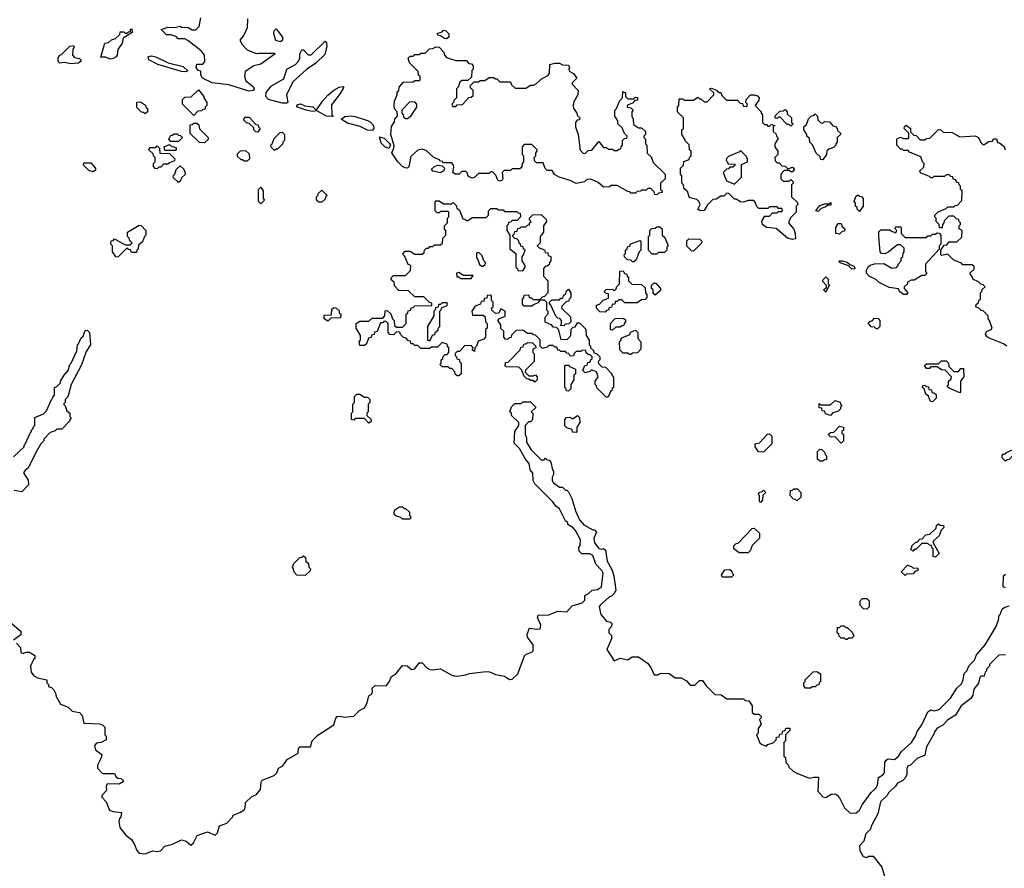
# Model space of a CAD drawing. Extents: x 2776963 to 2884430, y 684484 to 829250.
# Tile 50 of 256: x 2851441 to 2857907, y 719428 to 724999. Entities that reach past the tile are written whole.
import ezdxf

# ---------------------------------------------------------------- set-up
doc = ezdxf.new("R2010")
doc.units = 0

msp = doc.modelspace()

# ---------------------------------------------------------------- linework, layer by layer
at = {"layer": '0CON20XD'}
for points in [[(2852945, 724530.4), (2852815, 724570.6), (2852706.2, 724585), (2852641.1, 724615), (2852630, 724635), (2852630, 724660), (2852612.5, 724665), (2852600, 724685), (2852605, 724706), (2852645, 724706.7), (2852657.5, 724725), (2852654, 724765), (2852633.8, 724795), (2852545, 724862.5), (2852525, 724872.5), (2852483, 724873), (2852468.3, 724888.3), (2852435, 724900), (2852405, 724900), (2852370, 724935), (2852415, 724950), (2852455, 724947.5), (2852495, 724957.5), (2852505, 724950), (2852547, 724947), (2852575, 724932.5), (2852597, 724933), (2852620, 724955), (2852631.7, 725011.7)], [(2852937.5, 725005), (2852936.2, 724945), (2852913.6, 724896.4), (2852887.5, 724865), (2852903.3, 724835), (2852935, 724800), (2852995, 724777.5), (2853011.7, 724778.3), (2853115, 724780), (2853120, 724775), (2853025, 724706.7), (2852980, 724695), (2852921.7, 724658.3), (2852917.5, 724625), (2852926.7, 724596.7), (2852977.3, 724557.3), (2852981.4, 724545), (2852975, 724534.4), (2852945, 724530.4)], [(2853155, 724852.5), (2853123, 724863), (2853110, 724905), (2853112.5, 724925), (2853125, 724940), (2853167.5, 724885), (2853167.5, 724865), (2853155, 724852.5)], [(2852035, 724740), (2852005, 724752), (2851973.8, 724753.8), (2852000, 724845), (2852025, 724850), (2852045, 724867.5), (2852070, 724875), (2852098.3, 724901.7), (2852101.7, 724918.3), (2852125, 724920), (2852135, 724910), (2852145, 724910), (2852155, 724920), (2852168.3, 724921.7), (2852170, 724935), (2852178.3, 724938.3), (2852180, 724915), (2852121.7, 724878.3), (2852113.3, 724845), (2852086.1, 724803.9), (2852082, 724765), (2852075.8, 724755), (2852055, 724743.6), (2852035, 724740)], [(2854245, 724874), (2854230, 724875), (2854205, 724892.5), (2854190, 724895), (2854181.7, 724908.3), (2854215, 724920), (2854225, 724930), (2854238.3, 724928.3), (2854260, 724905), (2854260, 724885), (2854245, 724874)], [(2851775, 724708.1), (2851735, 724718.8), (2851704.2, 724714.2), (2851693.8, 724725), (2851693.6, 724746.4), (2851703.6, 724766.4), (2851715, 724770), (2851770, 724825), (2851795, 724830), (2851800, 724815), (2851790, 724805), (2851787.5, 724765), (2851801.7, 724751.7), (2851833.9, 724743.9), (2851843.3, 724735), (2851843.8, 724725), (2851825, 724714.5), (2851775, 724708.1)], [(2853195, 724450), (2853165, 724450.6), (2853075, 724475.3), (2853056.8, 724495), (2853060, 724520), (2853096, 724564), (2853175, 724610), (2853196.4, 724673.6), (2853252.5, 724705), (2853270, 724725), (2853280, 724745), (2853280, 724775), (2853295, 724800), (2853305, 724800), (2853335, 724767.5), (2853355, 724767.5), (2853447, 724857), (2853457, 724847), (2853457.5, 724825), (2853445, 724770), (2853385, 724713.8), (2853325, 724672.5), (2853235, 724590), (2853193.3, 724505), (2853202, 724455), (2853195, 724450)], [(2855625, 723850), (2855611.7, 723851.7), (2855608.3, 723868.3), (2855585, 723890), (2855565, 723890), (2855555, 723880), (2855525, 723880), (2855517, 723873), (2855495, 723870), (2855485, 723860), (2855455, 723860), (2855448.3, 723868.3), (2855435, 723870), (2855365, 723910), (2855325, 723910), (2855315, 723902.5), (2855275, 723900), (2855240, 723930), (2855191.7, 723951.7), (2855165, 723950), (2855150, 723935), (2855095, 723923.3), (2855055, 723943.3), (2854984.1, 723964.1), (2854953.6, 723983.6), (2854938.3, 724008.3), (2854905, 724010), (2854891.7, 724021.7), (2854878.3, 724058.3), (2854835, 724060), (2854821.7, 724071.7), (2854820, 724095), (2854830, 724105), (2854830, 724125), (2854840, 724135), (2854840, 724145), (2854805, 724180), (2854755, 724180), (2854740, 724165), (2854740, 724115), (2854750, 724105), (2854750, 724065), (2854740, 724055), (2854738.3, 724031.7), (2854725, 724020), (2854675, 724020), (2854665, 724010), (2854621.7, 724008.3), (2854610, 723995), (2854614, 723955), (2854610, 723945), (2854595, 723938.1), (2854580, 723945), (2854568.3, 723978.3), (2854545, 724000), (2854535, 724000), (2854525, 723990), (2854455, 723990), (2854430, 723965), (2854415, 723959.5), (2854395, 723964.5), (2854384, 723975), (2854381.7, 723991.7), (2854371.7, 724001.7), (2854345, 724002.5), (2854326.7, 723985), (2854300, 723985), (2854286.2, 723995), (2854291.7, 724031.7), (2854290, 724045), (2854278.3, 724058.3), (2854225, 724060), (2854218.3, 724068.3), (2854205, 724070), (2854198.3, 724078.3), (2854160, 724095), (2854110, 724140), (2854085, 724150), (2854055, 724142.5), (2854008.8, 724101.2), (2853996.9, 724033.1), (2853987.5, 724025), (2853973.4, 724026.6), (2853954.8, 724034.8), (2853924.8, 724064.8), (2853885.7, 724125), (2853899.2, 724155), (2853899.3, 724170.7), (2853877.5, 724245), (2853883, 724297), (2853901.7, 724328.3), (2853903.9, 724346.1), (2853921.7, 724368.3), (2853920, 724395), (2853903.3, 724413.3), (2853900, 724435), (2853902.5, 724465), (2853920, 724505), (2853920, 724525), (2853930, 724535), (2853933, 724557), (2853961.7, 724588.3), (2854025, 724590), (2854035, 724600), (2854065, 724600), (2854070, 724605), (2854070, 724625), (2854060, 724635), (2854058.3, 724658.3), (2854000, 724715), (2853993, 724747), (2854005, 724760), (2854025, 724760), (2854035, 724770), (2854065, 724770), (2854075, 724780), (2854105, 724780), (2854131.7, 724808.3), (2854155, 724810), (2854175, 724820), (2854195, 724817.5), (2854227.5, 724785), (2854230, 724765), (2854245, 724750), (2854305, 724730), (2854375, 724730), (2854391.7, 724711.7), (2854408.3, 724708.3), (2854420, 724695), (2854420, 724675), (2854410, 724665), (2854408.3, 724621.7), (2854385, 724600), (2854345, 724600), (2854331.7, 724588.3), (2854320, 724555), (2854310, 724545), (2854310, 724485), (2854291.7, 724468.3), (2854290, 724455), (2854280, 724445), (2854285, 724430), (2854305, 724430), (2854315, 724440), (2854348.3, 724441.7), (2854391.7, 724488.3), (2854405, 724490), (2854418.3, 724501.7), (2854420, 724535), (2854401.7, 724551.7), (2854400, 724565), (2854425, 724590), (2854455, 724590), (2854465, 724600), (2854495, 724600), (2854525, 724620), (2854555, 724620), (2854565, 724610), (2854575, 724610), (2854595, 724590), (2854665, 724590), (2854671.7, 724571.7), (2854695, 724550), (2854765, 724550), (2854795, 724570), (2854815, 724570), (2854835, 724580), (2854865, 724607.5), (2854908.3, 724631.7), (2854920, 724645), (2854922.5, 724705), (2854956.1, 724713.9), (2854985, 724713.8), (2855005, 724702.5), (2855045, 724700), (2855051.2, 724685), (2855046.7, 724675), (2855050, 724660), (2855077.5, 724645), (2855100, 724615), (2855070, 724585), (2855070, 724575), (2855107.5, 724535), (2855106.7, 724505), (2855077.5, 724455), (2855077, 724443), (2855072.5, 724435), (2855078.3, 724418.3), (2855100, 724385), (2855101.7, 724371.7), (2855120, 724355), (2855118.3, 724341.7), (2855101.7, 724338.3), (2855090, 724325), (2855090, 724295), (2855107.5, 724245), (2855121.7, 724141.7), (2855141.7, 724121.7), (2855155, 724120), (2855175, 724140), (2855198.3, 724141.7), (2855245, 724200), (2855275, 724160), (2855295, 724160), (2855305, 724150), (2855335, 724150), (2855345, 724140), (2855365, 724140), (2855375, 724150), (2855388.3, 724151.7), (2855390, 724165), (2855400, 724175), (2855400, 724205), (2855411.7, 724218.3), (2855428.3, 724221.7), (2855430, 724235), (2855411.7, 724251.7), (2855398.3, 724288.3), (2855370, 724315), (2855370, 724335), (2855350, 724365), (2855350, 724405), (2855360, 724415), (2855381.7, 724468.3), (2855400, 724485), (2855401.7, 724528.3), (2855418.3, 724518.3), (2855420, 724495), (2855435, 724480), (2855475, 724480), (2855485, 724490), (2855498.3, 724488.3), (2855498.3, 724471.7), (2855481.7, 724468.3), (2855465, 724450), (2855431.7, 724438.3), (2855430, 724425), (2855455, 724420), (2855470, 724405), (2855460, 724395), (2855460, 724365), (2855470, 724345), (2855471.7, 724311.7), (2855505, 724290), (2855525, 724290), (2855550, 724265), (2855550, 724245), (2855540, 724235), (2855540, 724225), (2855550, 724215), (2855550, 724185), (2855560, 724175), (2855561.7, 724121.7), (2855588.3, 724098.3), (2855601.7, 724061.7), (2855680, 723985), (2855680, 723955), (2855650, 723925), (2855650, 723885), (2855660, 723875), (2855660, 723865), (2855635, 723860), (2855625, 723850)], [(2852532.5, 724657.5), (2852505, 724658.5), (2852349.2, 724705), (2852290, 724735), (2852285.8, 724754.2), (2852305, 724760.8), (2852335.8, 724755.8), (2852415.6, 724715.6), (2852515, 724690.6), (2852545, 724663.3), (2852532.5, 724657.5)], [(2853495, 724363.8), (2853455, 724366), (2853391.7, 724401.7), (2853363.8, 724396.2), (2853323.3, 724405), (2853265, 724424.7), (2853258, 724435), (2853267, 724443), (2853285, 724445.6), (2853313.2, 724433.2), (2853365.8, 724425.8), (2853385, 724407.5), (2853391.7, 724408.3), (2853430, 724465), (2853465, 724503.3), (2853505, 724536.2), (2853540, 724555), (2853565, 724560), (2853570, 724555), (2853546.2, 724515), (2853489.5, 724440.5), (2853490, 724375), (2853500, 724365), (2853495, 724363.8)], [(2852585, 724370), (2852510, 724445), (2852510, 724475), (2852525, 724490), (2852568.3, 724491.7), (2852615, 724537.5), (2852650, 724495), (2852650, 724485), (2852670, 724455), (2852670, 724435), (2852660, 724425), (2852658.3, 724411.7), (2852645, 724410), (2852635, 724400), (2852611.7, 724398.3), (2852585, 724370)], [(2856515, 723556.2), (2856484, 723565), (2856408.3, 723628.3), (2856345, 723635.6), (2856320, 723655), (2856313.9, 723676.1), (2856335, 723710), (2856365, 723710), (2856385, 723730), (2856415, 723730), (2856425, 723740), (2856445, 723740), (2856450, 723745), (2856445, 723760), (2856425, 723760), (2856415, 723770), (2856365, 723770), (2856355, 723760), (2856295, 723760), (2856281.7, 723771.7), (2856271.7, 723801.7), (2856261.7, 723811.7), (2856225, 723812.5), (2856195, 723800), (2856175, 723802.5), (2856145, 723820), (2856135, 723820), (2856098.3, 723858.3), (2856085, 723860), (2856065, 723840), (2856045, 723840), (2856015, 723820), (2855991.7, 723818.3), (2855956.7, 723783.3), (2855935, 723746.7), (2855910, 723745), (2855893.8, 723755), (2855908.8, 723785), (2855904.1, 723804.1), (2855888.3, 723818.3), (2855845, 723830), (2855835, 723840), (2855828.3, 723868.3), (2855801.7, 723891.7), (2855800, 723915), (2855790, 723925), (2855790, 723975), (2855780, 723985), (2855780, 724025), (2855800, 724045), (2855801.7, 724068.3), (2855838.3, 724081.7), (2855840, 724095), (2855850, 724105), (2855850, 724135), (2855840, 724145), (2855838.3, 724178.3), (2855810, 724205), (2855810, 724215), (2855790, 724245), (2855790, 724275), (2855800, 724285), (2855800, 724355), (2855760, 724395), (2855760, 724425), (2855770, 724435), (2855771.7, 724478.3), (2855795, 724480), (2855805, 724470), (2855865, 724470), (2855895, 724490), (2855905, 724480), (2855915, 724480), (2855935, 724460), (2855955, 724460), (2856000, 724505), (2855998.3, 724518.3), (2855970, 724545), (2855985, 724550), (2856017, 724537), (2856035, 724520), (2856045, 724520), (2856051.7, 724501.7), (2856081.7, 724471.7), (2856155, 724470), (2856171.7, 724451.7), (2856188.3, 724448.3), (2856191.7, 724431.7), (2856215, 724430), (2856220, 724445), (2856210, 724455), (2856212.5, 724475), (2856240, 724505), (2856263.3, 724506.7), (2856285, 724500), (2856296.4, 724486.4), (2856295, 724470), (2856270, 724435), (2856310, 724395), (2856310, 724385), (2856320, 724375), (2856320, 724325), (2856331.7, 724311.7), (2856345, 724310), (2856355, 724300), (2856365, 724300), (2856375, 724310), (2856400, 724305), (2856390, 724295), (2856390, 724265), (2856408.3, 724248.3), (2856410, 724235), (2856420, 724225), (2856420, 724215), (2856400, 724185), (2856400, 724165), (2856420, 724135), (2856420, 724115), (2856400, 724095), (2856401.7, 724071.7), (2856415, 724060), (2856428.3, 724058.3), (2856445, 724040), (2856468.3, 724038.3), (2856485, 724020), (2856515, 724030), (2856530, 724015), (2856515, 724000), (2856505, 724000), (2856495, 724010), (2856461.7, 724008.3), (2856440, 723985), (2856440, 723955), (2856455, 723940), (2856495, 723940), (2856505, 723950), (2856520, 723935), (2856520, 723925), (2856510, 723915), (2856510, 723835), (2856548.3, 723798.3), (2856550, 723785), (2856540, 723775), (2856540, 723735), (2856501.7, 723698.3), (2856490, 723665), (2856523.6, 723623.6), (2856533.3, 723595), (2856535, 723560), (2856515, 723556.2)], [(2852265, 724380), (2852255, 724390), (2852241.7, 724391.7), (2852211.7, 724421.7), (2852211.7, 724458.3), (2852235, 724460), (2852268.3, 724438.3), (2852270, 724425), (2852280, 724415), (2852280, 724395), (2852265, 724380)], [(2853985, 724350), (2854010, 724365), (2854050, 724425), (2854050, 724445), (2854035, 724460), (2854001.7, 724458.3), (2853950, 724405), (2853950, 724385), (2853960, 724375), (2853961.7, 724361.7), (2853975, 724350), (2853985, 724350)], [(2853005, 724260), (2852991.7, 724261.7), (2852980, 724275), (2852978.3, 724288.3), (2852948.3, 724318.3), (2852931.7, 724321.7), (2852911.7, 724341.7), (2852921.7, 724358.3), (2852948.3, 724358.3), (2852991.7, 724311.7), (2853008.3, 724308.3), (2853010, 724295), (2853020, 724285), (2853005, 724260)], [(2853755, 724272.5), (2853725.4, 724274.6), (2853678.2, 724298.2), (2853595, 724319.3), (2853553, 724347), (2853576.1, 724363.9), (2853615, 724368), (2853644.1, 724364.1), (2853725, 724336.2), (2853745.8, 724325.8), (2853764, 724304), (2853767.5, 724285), (2853755, 724272.5)], [(2856505, 724300), (2856495, 724310), (2856481.7, 724311.7), (2856435, 724360), (2856425, 724360), (2856415, 724350), (2856401.7, 724351.7), (2856401.7, 724368.3), (2856431.7, 724398.3), (2856455, 724400), (2856468.3, 724408.3), (2856480, 724395), (2856481.7, 724381.7), (2856510, 724355), (2856510, 724325), (2856520, 724315), (2856505, 724300)], [(2856715, 724080), (2856701.7, 724081.7), (2856698.3, 724098.3), (2856671.7, 724121.7), (2856648.3, 724178.3), (2856630, 724195), (2856628.3, 724218.3), (2856610, 724235), (2856610, 724245), (2856590, 724275), (2856590, 724295), (2856608.3, 724311.7), (2856621.7, 724348.3), (2856641.7, 724368.3), (2856655, 724370), (2856665, 724380), (2856680, 724365), (2856681.7, 724341.7), (2856701.7, 724321.7), (2856715, 724320), (2856725, 724330), (2856758.3, 724328.3), (2856781.7, 724301.7), (2856798.3, 724298.3), (2856810, 724285), (2856811.7, 724271.7), (2856830, 724255), (2856830, 724245), (2856810, 724225), (2856810, 724195), (2856800, 724185), (2856800, 724175), (2856785, 724160), (2856755, 724150), (2856741.7, 724138.3), (2856740, 724115), (2856715, 724080)], [(2852655, 724190), (2852621.7, 724191.7), (2852561.7, 724251.7), (2852561.7, 724308.3), (2852575, 724310), (2852585, 724320), (2852605, 724320), (2852618.3, 724308.3), (2852621.7, 724281.7), (2852680, 724225), (2852678.3, 724211.7), (2852655, 724190)], [(2857924, 722855), (2857901.7, 722871.7), (2857814.2, 722905), (2857795, 722917.1), (2857782.5, 722935), (2857788.8, 722951.2), (2857820, 722965), (2857827.5, 722975), (2857810, 723025), (2857800, 723035), (2857800, 723055), (2857768.3, 723088.3), (2857755, 723090), (2857738.3, 723108.3), (2857720, 723115), (2857721.7, 723128.3), (2857738.3, 723141.7), (2857740, 723155), (2857750, 723165), (2857750, 723205), (2857760, 723215), (2857761.7, 723228.3), (2857780, 723245), (2857768.3, 723258.3), (2857751.7, 723261.7), (2857738.3, 723278.3), (2857700, 723295), (2857700, 723305), (2857680, 723335), (2857708.3, 723361.7), (2857708.3, 723378.3), (2857695, 723390), (2857635, 723390), (2857625, 723400), (2857575, 723420), (2857535, 723460), (2857495, 723450), (2857490, 723455), (2857490, 723485), (2857511.7, 723518.3), (2857528.3, 723521.7), (2857545, 723540), (2857595, 723540), (2857628.3, 723571.7), (2857630, 723615), (2857610, 723625), (2857610, 723645), (2857620, 723655), (2857620, 723665), (2857610, 723675), (2857608.3, 723688.3), (2857591.7, 723691.7), (2857575, 723710), (2857541.7, 723708.3), (2857511.7, 723678.3), (2857510, 723665), (2857500, 723655), (2857498.3, 723631.7), (2857481.7, 723631.7), (2857480, 723655), (2857460, 723675), (2857460, 723695), (2857450, 723705), (2857450, 723715), (2857471.7, 723738.3), (2857525, 723760), (2857535, 723770), (2857575, 723770), (2857585, 723780), (2857598.3, 723781.7), (2857628.3, 723811.7), (2857630, 723875), (2857620, 723885), (2857620, 723905), (2857610, 723915), (2857608.3, 723928.3), (2857591.7, 723931.7), (2857588.3, 723948.3), (2857571.7, 723951.7), (2857568.3, 723968.3), (2857555, 723970), (2857545, 723980), (2857525, 723980), (2857515, 723970), (2857445, 723970), (2857435, 723960), (2857425, 723960), (2857415, 723970), (2857361.7, 723991.7), (2857350, 724005), (2857378.3, 724031.7), (2857380, 724055), (2857370, 724065), (2857358.3, 724098.3), (2857285, 724130), (2857275, 724140), (2857245, 724140), (2857235, 724150), (2857225, 724150), (2857200, 724175), (2857200, 724215), (2857205, 724220), (2857225, 724227.5), (2857245, 724220), (2857275, 724220), (2857280, 724225), (2857280, 724255), (2857250, 724285), (2857251.7, 724298.3), (2857262.5, 724307.5), (2857290, 724285), (2857291.7, 724261.7), (2857311.7, 724241.7), (2857328.3, 724238.3), (2857355, 724210), (2857385, 724210), (2857395, 724220), (2857418.3, 724221.7), (2857475, 724277.5), (2857490, 724275), (2857505, 724260), (2857565, 724257.5), (2857615, 724230), (2857716.4, 724236.4), (2857737.5, 724225), (2857751.7, 724191.7), (2857765, 724180), (2857775, 724180), (2857805, 724200), (2857828.3, 724201.7), (2857835, 724217.5), (2857855, 724216.7), (2857861.7, 724191.7), (2857875, 724190), (2857905, 724166.7), (2857912.5, 724145)], [(2852485, 724200), (2852435, 724200), (2852420, 724215), (2852435, 724240), (2852445, 724240), (2852455, 724250), (2852475, 724250), (2852485, 724240), (2852498.3, 724238.3), (2852510, 724225), (2852485, 724200)], [(2853115, 724140), (2853091.7, 724161.7), (2853090, 724175), (2853100, 724185), (2853111.7, 724218.3), (2853151.7, 724258.3), (2853165, 724260), (2853180, 724245), (2853180, 724205), (2853170, 724195), (2853170, 724185), (2853135, 724150), (2853125, 724150), (2853115, 724140)], [(2853865, 724154.3), (2853838.6, 724165), (2853815, 724188.1), (2853805, 724230), (2853835, 724222), (2853868, 724188), (2853876.7, 724175), (2853865, 724154.3)], [(2852345, 724020), (2852331.7, 724021.7), (2852320, 724035), (2852320, 724055), (2852330, 724065), (2852330, 724095), (2852320, 724105), (2852318.3, 724118.3), (2852290, 724145), (2852295, 724160), (2852335, 724160), (2852345, 724170), (2852360, 724155), (2852361.7, 724121.7), (2852425, 724120), (2852460, 724085), (2852458.3, 724071.7), (2852425, 724060), (2852415, 724050), (2852385, 724050), (2852368.3, 724031.7), (2852355, 724030), (2852345, 724020)], [(2852465, 724140), (2852395, 724140), (2852390, 724165), (2852425, 724180), (2852435, 724170), (2852468.3, 724158.3), (2852470, 724145), (2852465, 724140)], [(2852935, 724070), (2852915, 724070), (2852905, 724080), (2852895, 724080), (2852871.7, 724101.7), (2852871.7, 724118.3), (2852891.7, 724138.3), (2852925, 724140), (2852948.3, 724118.3), (2852950, 724085), (2852935, 724070)], [(2856135, 723920), (2856180, 723965), (2856181.7, 724048.3), (2856220, 724065), (2856220, 724085), (2856210, 724105), (2856175, 724140), (2856168.3, 724131.7), (2856095, 724100), (2856081.7, 724088.3), (2856080, 724075), (2856090, 724065), (2856091.7, 724051.7), (2856135, 724050), (2856140, 724045), (2856125, 724030), (2856105, 724030), (2856095, 724020), (2856081.7, 724018.3), (2856060, 723995), (2856081.7, 723941.7), (2856135, 723920)], [(2851925, 724000), (2851895, 724010), (2851860, 724045), (2851861.7, 724058.3), (2851908.3, 724058.3), (2851940, 724025), (2851938.3, 724011.7), (2851925, 724000)], [(2852485, 723930), (2852451.7, 723961.7), (2852450, 723975), (2852460, 723985), (2852470, 724015), (2852495, 724040), (2852518.3, 724018.3), (2852530, 723985), (2852501.7, 723958.3), (2852498.3, 723941.7), (2852485, 723930)], [(2854205, 723994.7), (2854154.7, 724004.7), (2854145, 724017.5), (2854164.2, 724035.8), (2854185, 724043.3), (2854215, 724040), (2854230, 724025), (2854226.7, 724006.7), (2854205, 723994.7)], [(2853025, 723790), (2853010, 723805), (2853010, 723885), (2853025, 723900), (2853040, 723875), (2853040, 723825), (2853050, 723815), (2853025, 723790)], [(2853425, 723800), (2853405, 723800), (2853390, 723815), (2853390, 723835), (2853400, 723845), (2853401.7, 723858.3), (2853425, 723880), (2853460, 723845), (2853450, 723835), (2853448.3, 723821.7), (2853425, 723800)], [(2856955, 723740), (2856940, 723755), (2856940, 723765), (2856930, 723775), (2856930, 723795), (2856920, 723805), (2856931.7, 723838.3), (2856945, 723850), (2856955, 723840), (2856968.3, 723838.3), (2856980, 723825), (2856980, 723775), (2856955, 723740)], [(2855305, 722520), (2855291.7, 722521.7), (2855231.7, 722581.7), (2855230, 722595), (2855220, 722605), (2855220, 722625), (2855240, 722655), (2855228.3, 722688.3), (2855195, 722700), (2855185, 722690), (2855155, 722680), (2855140, 722695), (2855151.7, 722728.3), (2855168.3, 722731.7), (2855171.7, 722748.3), (2855188.3, 722751.7), (2855190, 722765), (2855200, 722775), (2855200, 722785), (2855188.3, 722798.3), (2855175, 722800), (2855161.7, 722811.7), (2855158.3, 722828.3), (2855135, 722830), (2855125, 722820), (2855095, 722820), (2855081.7, 722808.3), (2855078.3, 722791.7), (2855055, 722790), (2855048.3, 722808.3), (2855035, 722810), (2855025, 722820), (2854995, 722820), (2854985, 722830), (2854975, 722830), (2854968.3, 722848.3), (2854955, 722850), (2854945, 722860), (2854915, 722860), (2854905, 722850), (2854875, 722840), (2854860, 722855), (2854858.3, 722898.3), (2854828.3, 722928.3), (2854815, 722930), (2854805, 722940), (2854775, 722940), (2854745, 722960), (2854701.7, 722958.3), (2854671.7, 722928.3), (2854668.3, 722911.7), (2854655, 722910), (2854645, 722900), (2854631.7, 722901.7), (2854620, 722915), (2854620, 722955), (2854601.7, 722971.7), (2854600, 722995), (2854580, 723025), (2854591.7, 723038.3), (2854628.3, 723051.7), (2854630, 723085), (2854600, 723100), (2854588.3, 723071.7), (2854565, 723070), (2854541.7, 723091.7), (2854540, 723105), (2854550, 723115), (2854550, 723145), (2854540, 723155), (2854540, 723185), (2854535, 723190), (2854511.7, 723188.3), (2854508.3, 723171.7), (2854491.7, 723168.3), (2854488.3, 723151.7), (2854471.7, 723148.3), (2854468.3, 723131.7), (2854431.7, 723118.3), (2854410, 723085), (2854415, 723060), (2854485, 723060), (2854498.3, 723048.3), (2854500, 723015), (2854510, 723005), (2854510, 722975), (2854500, 722965), (2854500, 722915), (2854488.3, 722901.7), (2854451.7, 722888.3), (2854440, 722855), (2854430, 722845), (2854428.3, 722821.7), (2854411.7, 722831.7), (2854420, 722845), (2854408.3, 722858.3), (2854365, 722860), (2854328.3, 722821.7), (2854315, 722820), (2854301.7, 722808.3), (2854300, 722795), (2854310, 722785), (2854311.7, 722771.7), (2854328.3, 722768.3), (2854330, 722755), (2854340, 722745), (2854340, 722675), (2854325, 722660), (2854315, 722660), (2854301.7, 722671.7), (2854298.3, 722688.3), (2854278.3, 722708.3), (2854265, 722710), (2854255, 722720), (2854215, 722720), (2854200, 722735), (2854210, 722745), (2854210, 722765), (2854220, 722775), (2854221.7, 722788.3), (2854235, 722800), (2854248.3, 722801.7), (2854260, 722815), (2854260, 722845), (2854250, 722855), (2854248.3, 722868.3), (2854215, 722880), (2854185, 722850), (2854145, 722850), (2854135, 722840), (2854075, 722840), (2854055, 722860), (2854035, 722860), (2854025, 722870), (2854011.7, 722871.7), (2854008.3, 722888.3), (2853995, 722890), (2853978.3, 722908.3), (2853961.7, 722911.7), (2853941.7, 722931.7), (2853938.3, 722948.3), (2853915, 722950), (2853895, 722930), (2853871.7, 722931.7), (2853860, 722945), (2853860, 723005), (2853848.3, 723018.3), (2853835, 723020), (2853825, 723010), (2853811.7, 723008.3), (2853788.3, 722951.7), (2853771.7, 722948.3), (2853768.3, 722931.7), (2853751.7, 722928.3), (2853748.3, 722911.7), (2853731.7, 722908.3), (2853718.3, 722871.7), (2853705, 722860), (2853675, 722860), (2853670, 722885), (2853680, 722895), (2853680, 722925), (2853650, 722975), (2853650, 723005), (2853675, 723020), (2853735, 723020), (2853755, 723040), (2853825, 723040), (2853840, 723055), (2853841.7, 723088.3), (2853855, 723090), (2853878.3, 723068.3), (2853890, 723035), (2853900, 723025), (2853901.7, 722991.7), (2853915, 722980), (2853955, 722980), (2853980, 723005), (2853980, 723065), (2853990, 723075), (2853991.7, 723088.3), (2854008.3, 723091.7), (2854011.7, 723108.3), (2854025, 723110), (2854035, 723120), (2854148.3, 723121.7), (2854148.3, 723138.3), (2854131.7, 723141.7), (2854095, 723180), (2854035, 723180), (2853995, 723220), (2853931.7, 723221.7), (2853901.7, 723251.7), (2853900, 723275), (2853881.7, 723291.7), (2853880, 723305), (2853895, 723320), (2853975, 723320), (2854008.3, 723351.7), (2854010, 723385), (2853991.7, 723391.7), (2853970, 723445), (2853960, 723455), (2853960, 723465), (2853971.7, 723478.3), (2854005, 723480), (2854035, 723460), (2854085, 723460), (2854098.3, 723471.7), (2854100, 723485), (2854111.7, 723498.3), (2854125, 723500), (2854135, 723510), (2854155, 723510), (2854165, 723520), (2854205, 723520), (2854218.3, 723531.7), (2854220, 723565), (2854240, 723585), (2854240, 723615), (2854230, 723625), (2854230, 723645), (2854250, 723665), (2854250, 723695), (2854260, 723705), (2854260, 723735), (2854255, 723740), (2854205, 723740), (2854195, 723730), (2854181.7, 723731.7), (2854170, 723745), (2854170, 723805), (2854175, 723810), (2854195, 723810), (2854225, 723790), (2854275, 723790), (2854288.3, 723798.3), (2854308.3, 723778.3), (2854311.7, 723761.7), (2854328.3, 723748.3), (2854351.7, 723691.7), (2854365, 723690), (2854375, 723680), (2854385, 723680), (2854415, 723700), (2854505, 723700), (2854520, 723715), (2854520, 723745), (2854535, 723760), (2854575, 723760), (2854585, 723750), (2854615, 723750), (2854625, 723740), (2854705, 723740), (2854715, 723730), (2854728.3, 723728.3), (2854730, 723705), (2854708.3, 723681.7), (2854675, 723680), (2854665, 723670), (2854651.7, 723668.3), (2854650, 723655), (2854640, 723645), (2854640, 723615), (2854660, 723585), (2854660, 723495), (2854700, 723465), (2854700, 723375), (2854710, 723365), (2854711.7, 723351.7), (2854745, 723350), (2854760, 723375), (2854760, 723385), (2854740, 723415), (2854740, 723445), (2854750, 723455), (2854760, 723485), (2854750, 723495), (2854748.3, 723508.3), (2854731.7, 723511.7), (2854730, 723525), (2854721.7, 723531.7), (2854718.3, 723548.3), (2854705, 723560), (2854691.7, 723561.7), (2854680, 723575), (2854680, 723585), (2854690, 723595), (2854691.7, 723608.3), (2854708.3, 723611.7), (2854711.7, 723628.3), (2854725, 723630), (2854735, 723640), (2854765, 723640), (2854775, 723650), (2854788.3, 723651.7), (2854790, 723665), (2854800, 723675), (2854790, 723685), (2854790, 723695), (2854811.7, 723718.3), (2854865, 723720), (2854898.3, 723688.3), (2854900, 723675), (2854880, 723645), (2854880, 723605), (2854860, 723575), (2854860, 723535), (2854840, 723515), (2854851.7, 723501.7), (2854888.3, 723488.3), (2854891.7, 723471.7), (2854908.3, 723468.3), (2854911.7, 723451.7), (2854930, 723445), (2854930, 723415), (2854920, 723405), (2854918.3, 723391.7), (2854905, 723380), (2854891.7, 723378.3), (2854880, 723365), (2854880, 723315), (2854910, 723285), (2854910, 723205), (2854888.3, 723181.7), (2854871.7, 723178.3), (2854860, 723165), (2854860, 723160), (2854885, 723160), (2854900, 723145), (2854900, 723095), (2854910, 723085), (2854910, 723065), (2854890, 723045), (2854890, 723015), (2854928.3, 722998.3), (2854941.7, 722981.7), (2854965, 722980), (2854978.3, 722968.3), (2854995, 722900), (2855038.3, 722901.7), (2855060, 722925), (2855061.7, 722968.3), (2855075, 722980), (2855088.3, 722981.7), (2855105, 723010), (2855118.3, 723008.3), (2855158.3, 722968.3), (2855160, 722925), (2855180, 722895), (2855180, 722865), (2855190, 722855), (2855190, 722845), (2855208.3, 722828.3), (2855211.7, 722811.7), (2855228.3, 722808.3), (2855250, 722785), (2855250, 722765), (2855240, 722755), (2855241.7, 722741.7), (2855265, 722720), (2855288.3, 722718.3), (2855330, 722675), (2855330, 722665), (2855340, 722655), (2855340, 722585), (2855331.7, 722578.3), (2855330, 722565), (2855321.7, 722558.3), (2855305, 722520)], [(2856685, 723740), (2856670, 723745), (2856695, 723780), (2856725, 723790), (2856755, 723790), (2856768.3, 723798.3), (2856768.3, 723781.7), (2856745, 723780), (2856735, 723770), (2856705, 723760), (2856685, 723740)], [(2852085, 723440), (2852071.7, 723441.7), (2852050, 723475), (2852050, 723515), (2852040, 723525), (2852041.7, 723548.3), (2852055, 723550), (2852065, 723560), (2852135, 723520), (2852168.3, 723521.7), (2852180, 723535), (2852161.7, 723551.7), (2852160, 723565), (2852150, 723575), (2852150, 723605), (2852225, 723650), (2852238.3, 723648.3), (2852270, 723615), (2852270, 723585), (2852260, 723575), (2852248.3, 723541.7), (2852221.7, 723518.3), (2852220, 723495), (2852210, 723485), (2852208.3, 723471.7), (2852175, 723470), (2852168.3, 723488.3), (2852155, 723490), (2852145, 723500), (2852085, 723440)], [(2856825, 723590), (2856800, 723595), (2856800, 723635), (2856815, 723660), (2856835, 723660), (2856841.7, 723641.7), (2856860, 723625), (2856858.3, 723611.7), (2856841.7, 723608.3), (2856825, 723590)], [(2855625, 723460), (2855595, 723460), (2855570, 723485), (2855570, 723575), (2855580, 723585), (2855580, 723615), (2855591.7, 723628.3), (2855615, 723630), (2855625, 723640), (2855645, 723640), (2855660, 723625), (2855660, 723585), (2855678.3, 723568.3), (2855700, 723515), (2855690, 723505), (2855690, 723485), (2855675, 723470), (2855635, 723470), (2855625, 723460)], [(2857265, 723194.2), (2857243.8, 723195), (2857217.5, 723215), (2857211.7, 723231.7), (2857150.3, 723240.3), (2857085, 723273.1), (2857063.6, 723293.6), (2857020, 723315), (2857002.5, 723335), (2857002.5, 723355), (2857013.6, 723376.4), (2857025, 723387.5), (2857053.6, 723396.4), (2857115, 723397.5), (2857168.3, 723368.3), (2857198.3, 723371.7), (2857210, 723385), (2857210, 723395), (2857230, 723415), (2857230, 723435), (2857240, 723445), (2857243, 723467), (2857250, 723475), (2857248.3, 723498.3), (2857225, 723520), (2857205, 723520), (2857145, 723472.5), (2857125, 723462.5), (2857100, 723465), (2857092.5, 723475), (2857082.5, 723575), (2857083, 723607), (2857095, 723620), (2857155, 723620), (2857165, 723610), (2857195, 723600), (2857200, 723615), (2857190, 723625), (2857191.7, 723638.3), (2857225, 723640), (2857230, 723635), (2857230, 723595), (2857255, 723570), (2857395, 723570), (2857405, 723580), (2857425, 723580), (2857435, 723590), (2857455, 723590), (2857465, 723600), (2857478.3, 723598.3), (2857490, 723585), (2857490, 723525), (2857480, 723515), (2857478.3, 723491.7), (2857390, 723395), (2857390, 723345), (2857398.3, 723331.7), (2857385, 723320), (2857365, 723320), (2857315, 723290), (2857295, 723290), (2857270, 723275), (2857270, 723265), (2857250, 723245), (2857250, 723235), (2857272.5, 723205), (2857265, 723194.2)], [(2855475, 723410), (2855465, 723410), (2855455, 723420), (2855431.7, 723421.7), (2855411.7, 723441.7), (2855410, 723455), (2855420, 723465), (2855420, 723485), (2855430, 723495), (2855431.7, 723508.3), (2855448.3, 723511.7), (2855451.7, 723528.3), (2855515, 723550), (2855520, 723545), (2855520, 723485), (2855510, 723475), (2855488.3, 723421.7), (2855475, 723410)], [(2855865, 723480), (2855851.7, 723481.7), (2855821.7, 723511.7), (2855821.7, 723548.3), (2855835, 723560), (2855908.3, 723558.3), (2855920, 723545), (2855918.3, 723531.7), (2855865, 723480)], [(2854485, 723380), (2854498.3, 723391.7), (2854500, 723405), (2854490, 723415), (2854478.3, 723448.3), (2854458.3, 723468.3), (2854445, 723470), (2854440, 723465), (2854440, 723435), (2854450, 723425), (2854461.7, 723391.7), (2854475, 723380), (2854485, 723380)], [(2856905, 723361.4), (2856883.8, 723383.8), (2856825, 723404.3), (2856822.5, 723415), (2856843, 723417), (2856875, 723406.7), (2856891.7, 723391.7), (2856921.7, 723381.7), (2856925, 723363.8), (2856905, 723361.4)], [(2854405, 723300), (2854420, 723320), (2854355, 723320), (2854325, 723340), (2854310, 723335), (2854311.7, 723311.7), (2854325, 723310), (2854335, 723300), (2854405, 723300)], [(2855285, 723080), (2855251.7, 723081.7), (2855230, 723105), (2855230, 723125), (2855248.3, 723131.7), (2855271.7, 723158.3), (2855308.3, 723171.7), (2855308.3, 723198.3), (2855291.7, 723201.7), (2855280, 723215), (2855291.7, 723228.3), (2855335, 723230), (2855345, 723220), (2855358.3, 723231.7), (2855361.7, 723248.3), (2855380, 723265), (2855381.7, 723348.3), (2855405, 723350), (2855411.7, 723331.7), (2855428.3, 723328.3), (2855430, 723315), (2855440, 723305), (2855440, 723285), (2855461.7, 723261.7), (2855525, 723260), (2855548.3, 723238.3), (2855550, 723205), (2855560, 723195), (2855560, 723175), (2855548.3, 723161.7), (2855525, 723160), (2855495, 723140), (2855415, 723140), (2855395, 723160), (2855375, 723160), (2855365, 723150), (2855351.7, 723148.3), (2855348.3, 723131.7), (2855331.7, 723128.3), (2855328.3, 723111.7), (2855311.7, 723108.3), (2855308.3, 723091.7), (2855295, 723090), (2855285, 723080)], [(2855615, 723190), (2855601.7, 723201.7), (2855600, 723225), (2855590, 723235), (2855590, 723255), (2855605, 723270), (2855618.3, 723268.3), (2855650, 723235), (2855648.3, 723221.7), (2855615, 723190)], [(2856735, 723210), (2856720, 723225), (2856738.3, 723241.7), (2856740, 723255), (2856710, 723285), (2856735, 723310), (2856750, 723295), (2856750, 723265), (2856760, 723255), (2856751.7, 723248.3), (2856735, 723210)], [(2855015, 722990), (2854991.7, 722991.7), (2855000, 723005), (2855000, 723025), (2854988.3, 723038.3), (2854975, 723040), (2854961.7, 723051.7), (2854930, 723125), (2854920, 723135), (2854920, 723145), (2854935, 723160), (2854985, 723160), (2854995, 723170), (2855008.3, 723171.7), (2855011.7, 723188.3), (2855028.3, 723201.7), (2855031.7, 723218.3), (2855045, 723230), (2855060, 723205), (2855060, 723175), (2855050, 723165), (2855048.3, 723151.7), (2855031.7, 723148.3), (2855001.7, 723118.3), (2855000, 723105), (2855058.3, 723048.3), (2855060, 723015), (2855048.3, 723001.7), (2855025, 723000), (2855015, 722990)], [(2854135, 722890), (2854151.7, 722928.3), (2854168.3, 722931.7), (2854171.7, 722948.3), (2854188.3, 722961.7), (2854190, 722975), (2854200, 722985), (2854200, 723085), (2854210, 723095), (2854211.7, 723108.3), (2854248.3, 723121.7), (2854250, 723135), (2854245, 723140), (2854215, 723140), (2854205, 723130), (2854191.7, 723128.3), (2854188.3, 723111.7), (2854171.7, 723108.3), (2854170, 723095), (2854160, 723085), (2854160, 723055), (2854120, 722985), (2854120, 722895), (2854135, 722890)], [(2854805, 723120), (2854815, 723130), (2854848.3, 723141.7), (2854860, 723160), (2854815, 723160), (2854805, 723170), (2854791.7, 723171.7), (2854785, 723190), (2854751.7, 723188.3), (2854750, 723175), (2854740, 723165), (2854741.7, 723131.7), (2854755, 723120), (2854805, 723120)], [(2853465, 723020), (2853440, 723035), (2853441.7, 723058.3), (2853488.3, 723061.7), (2853491.7, 723098.3), (2853505, 723110), (2853518.3, 723108.3), (2853538.3, 723088.3), (2853540, 723075), (2853550, 723065), (2853548.3, 723041.7), (2853485, 723040), (2853465, 723020)], [(2855335, 722960), (2855320, 722965), (2855320, 723005), (2855351.7, 723038.3), (2855405, 723040), (2855418.3, 723028.3), (2855420, 723015), (2855410, 723005), (2855408.3, 722991.7), (2855395, 722990), (2855385, 722980), (2855355, 722980), (2855335, 722960)], [(2857075, 722970), (2857065, 722970), (2857055, 722980), (2857031.7, 722981.7), (2857011.7, 723008.3), (2857025, 723020), (2857038.3, 723021.7), (2857055, 723040), (2857078.3, 723038.3), (2857090, 723025), (2857090, 722985), (2857075, 722970)], [(2851401.7, 722128.3), (2851470, 722195), (2851470, 722205), (2851478.3, 722211.7), (2851510, 722285), (2851520, 722295), (2851520, 722305), (2851530, 722315), (2851530, 722325), (2851540, 722335), (2851541.7, 722388.3), (2851598.3, 722411.7), (2851618.3, 722431.7), (2851650, 722505), (2851660, 722515), (2851660, 722525), (2851670, 722535), (2851670, 722585), (2851685, 722590), (2851710, 722615), (2851710, 722625), (2851732.5, 722665), (2851760, 722695), (2851770, 722735), (2851780, 722745), (2851817.5, 722825), (2851820, 722865), (2851828.3, 722871.7), (2851845, 722910), (2851858.3, 722921.7), (2851871.7, 722958.3), (2851885, 722960), (2851900, 722945), (2851907.5, 722865), (2851878.3, 722821.7), (2851847, 722733), (2851780, 722605), (2851757, 722523), (2851740, 722505), (2851740, 722485), (2851730, 722475), (2851740, 722465), (2851751.7, 722431.7), (2851770, 722415), (2851770, 722395), (2851780, 722385), (2851770, 722375), (2851770, 722365), (2851718.3, 722311.7), (2851685, 722310), (2851675, 722300), (2851641.7, 722288.3), (2851600, 722245), (2851600, 722235), (2851580, 722215), (2851547, 722157), (2851497.5, 722055), (2851480, 722045), (2851467.5, 722025), (2851497, 721977), (2851500, 721945), (2851455, 721900), (2851405, 721907.5)], [(2855455, 722800), (2855445, 722800), (2855435, 722810), (2855405, 722810), (2855381.7, 722831.7), (2855380, 722885), (2855390, 722895), (2855391.7, 722908.3), (2855448.3, 722931.7), (2855451.7, 722948.3), (2855485, 722960), (2855500, 722945), (2855500, 722905), (2855520, 722885), (2855520, 722835), (2855498.3, 722811.7), (2855465, 722810), (2855455, 722800)], [(2854825, 722620), (2854815, 722630), (2854795, 722630), (2854785, 722640), (2854771.7, 722641.7), (2854751.7, 722661.7), (2854738.3, 722698.3), (2854718.3, 722718.3), (2854635, 722720), (2854630, 722725), (2854631.7, 722748.3), (2854648.3, 722751.7), (2854728.3, 722831.7), (2854731.7, 722848.3), (2854748.3, 722851.7), (2854751.7, 722868.3), (2854765, 722870), (2854775, 722880), (2854808.3, 722878.3), (2854828.3, 722858.3), (2854830, 722845), (2854810, 722835), (2854810, 722815), (2854820, 722805), (2854820, 722755), (2854761.7, 722698.3), (2854760, 722685), (2854785, 722660), (2854815, 722660), (2854828.3, 722668.3), (2854840, 722655), (2854840, 722635), (2854825, 722620)], [(2857615, 722550), (2857545, 722580), (2857531.7, 722591.7), (2857540, 722605), (2857540, 722625), (2857558.3, 722641.7), (2857560, 722655), (2857518.3, 722698.3), (2857495, 722700), (2857465, 722720), (2857425, 722720), (2857415, 722710), (2857395, 722710), (2857381.7, 722728.3), (2857395, 722740), (2857475, 722740), (2857495, 722760), (2857525, 722760), (2857540, 722745), (2857541.7, 722721.7), (2857575, 722690), (2857605, 722690), (2857621.7, 722708.3), (2857638.3, 722708.3), (2857640, 722655), (2857620, 722625), (2857620, 722555), (2857615, 722550)], [(2855045, 722560), (2855031.7, 722561.7), (2855030, 722575), (2855020, 722585), (2855020, 722725), (2855025, 722730), (2855045, 722730), (2855051.7, 722721.7), (2855090, 722705), (2855090, 722675), (2855080, 722665), (2855080, 722635), (2855060, 722605), (2855060, 722575), (2855045, 722560)], [(2857435, 722490), (2857421.7, 722491.7), (2857408.3, 722528.3), (2857391.7, 722541.7), (2857380, 722575), (2857370, 722585), (2857371.7, 722598.3), (2857385, 722600), (2857395, 722590), (2857408.3, 722588.3), (2857411.7, 722571.7), (2857428.3, 722568.3), (2857431.7, 722551.7), (2857445, 722550), (2857458.3, 722538.3), (2857460, 722515), (2857435, 722490)], [(2851420, 720905), (2851447, 720877), (2851450, 720845), (2851465, 720837.5), (2851483, 720847), (2851505, 720847.5), (2851540, 720825), (2851540, 720805), (2851531.7, 720798.3), (2851512.5, 720755), (2851517.5, 720715), (2851535, 720692.5), (2851558.3, 720678.3), (2851620, 720665), (2851620, 720645), (2851630, 720635), (2851631.7, 720621.7), (2851650, 720615), (2851665, 720600), (2851677, 720577), (2851680, 720555), (2851710, 720505), (2851760, 720485), (2851785, 720460), (2851835, 720450), (2851851.7, 720431.7), (2851861.7, 720381.7), (2851965, 720377.5), (2851988.3, 720368.3), (2852000, 720355), (2852000, 720305), (2852010, 720295), (2852008.3, 720271.7), (2851977, 720253), (2851945, 720250), (2851932.5, 720235), (2851940, 720205), (2851980, 720175), (2851977, 720153), (2851952.5, 720105), (2851953.3, 720085), (2851985, 720050), (2852065, 720050), (2852071.7, 720031.7), (2852085, 720020), (2852108.3, 720018.3), (2852120, 720005), (2852120, 719995), (2852095, 719980), (2852015, 719982.5), (2852008.8, 719965), (2852011.7, 719938.3), (2851980, 719905), (2851980, 719895), (2852010, 719865), (2852030.7, 719810.7), (2852055, 719800), (2852110, 719795), (2852106.7, 719765), (2852097.5, 719755), (2852093.3, 719735), (2852100, 719695), (2852138.8, 719645), (2852175, 719617.5), (2852196.2, 719585), (2852210, 719545), (2852225, 719526.7), (2852265, 719522.5), (2852315, 719543.8), (2852345, 719538.8), (2852365, 719542.5), (2852395, 719572.5), (2852443.9, 719586.1), (2852504.1, 719615.9), (2852535, 719606.2), (2852565, 719580), (2852583.3, 719595), (2852606.2, 719643.8), (2852675, 719666.7), (2852725, 719646.7), (2852739.5, 719660.5), (2852754.1, 719705.9), (2852802.5, 719725), (2852840, 719765), (2852843.6, 719776.4), (2852887.5, 719795), (2852915, 719812.5), (2852922.5, 719825), (2852925, 719860), (2852965, 719900), (2852995, 719910), (2853023.6, 719946.4), (2853027, 719993), (2853034.1, 720005.9), (2853113, 720037), (2853130, 720055), (2853140, 720085), (2853169.3, 720100.7), (2853198.3, 720141.7), (2853270, 720185), (2853273, 720217), (2853280, 720225), (2853350, 720225), (2853362.5, 720265), (2853398.3, 720301.7), (2853505, 720370), (2853516.4, 720413.6), (2853526.4, 720423.6), (2853545, 720426.7), (2853575, 720420), (2853635, 720427.5), (2853672.5, 720465), (2853705, 720482.5), (2853722.5, 720515), (2853735, 720560), (2853750, 720570), (2853757.5, 720585), (2853755, 720610), (2853775, 720627.5), (2853847.5, 720625), (2853870, 720655), (2853880, 720685), (2853913, 720707), (2853955, 720760), (2853985, 720756.7), (2854015, 720733.3), (2854035, 720737.5), (2854065, 720776.7), (2854085, 720777.5), (2854115, 720743.3), (2854135, 720733.3), (2854155, 720730), (2854205, 720736.7), (2854275, 720697.5), (2854295, 720692.5), (2854315, 720690), (2854368.3, 720698.3), (2854395, 720707.5), (2854505, 720720), (2854527, 720717), (2854565, 720700), (2854625, 720690), (2854658.3, 720668.3), (2854675, 720670), (2854712.5, 720705), (2854756.4, 720823.6), (2854766.2, 720833.8), (2854803.9, 720846.1), (2854813.3, 720855), (2854813.8, 720895), (2854776.7, 720945), (2854773.3, 720965), (2854790, 721005), (2854837, 720997), (2854860, 721000), (2854863.3, 721025), (2854842.5, 721075), (2854845, 721090), (2854915, 721092.5), (2854975, 721116.7), (2855035, 721112.5), (2855069.3, 721150.7), (2855135, 721170), (2855151.7, 721188.3), (2855151.7, 721218.3), (2855175, 721230), (2855200, 721255), (2855235, 721257.5), (2855262.5, 721275), (2855272.5, 721365), (2855263, 721383), (2855223.9, 721423.9), (2855205, 721482.5), (2855185, 721493.3), (2855133.6, 721493.6), (2855115, 721510), (2855112.5, 721535), (2855121.7, 721548.3), (2855123.3, 721585), (2855090, 721645), (2855075, 721662.5), (2855040, 721685), (2855040, 721695), (2855025, 721710), (2854985, 721787.5), (2854962.5, 721805), (2854943, 721833), (2854883, 721893), (2854823, 721953), (2854812.5, 721975), (2854811.7, 722021.7), (2854793, 722043), (2854786.7, 722085), (2854762.5, 722115), (2854722.5, 722185), (2854688.3, 722218.3), (2854692.5, 722295), (2854720, 722335), (2854720, 722355), (2854671.7, 722401.7), (2854670, 722415), (2854660, 722425), (2854671.7, 722458.3), (2854691.7, 722478.3), (2854735, 722480), (2854745, 722490), (2854795, 722490), (2854828.3, 722458.3), (2854828.3, 722451.7), (2854800, 722425), (2854810, 722415), (2854808.3, 722371.7), (2854795, 722360), (2854781.7, 722358.3), (2854760, 722335), (2854760, 722275), (2854770, 722255), (2854770, 722225), (2854800, 722175), (2854865, 722110), (2854885, 722110), (2854895, 722120), (2854905, 722110), (2854918.3, 722108.3), (2854930, 722095), (2854940, 722045), (2854947.5, 722035), (2854947, 722013), (2854937.5, 721995), (2854937.5, 721975), (2854945, 721960), (2854985, 721930), (2855005, 721930), (2855025, 721910), (2855035, 721910), (2855045, 721900), (2855067.5, 721855), (2855090, 721775), (2855117.5, 721715), (2855145, 721682.5), (2855205, 721650), (2855215, 721650), (2855230, 721635), (2855212.5, 721595), (2855216.7, 721565), (2855245, 721526.7), (2855265, 721522.5), (2855275, 721527.5), (2855287, 721517), (2855300, 721445), (2855331.2, 721385), (2855343.3, 721345), (2855356.4, 721253.6), (2855347.5, 721235), (2855326.4, 721213.6), (2855315, 721210), (2855253.6, 721156.4)], [(2853735, 722350), (2853705, 722380), (2853645, 722380), (2853635, 722370), (2853620, 722375), (2853620, 722415), (2853630, 722425), (2853630, 722475), (2853640, 722485), (2853640, 722525), (2853655, 722540), (2853675, 722540), (2853705, 722520), (2853725, 722520), (2853740, 722505), (2853740, 722485), (2853730, 722475), (2853730, 722425), (2853720, 722415), (2853721.7, 722401.7), (2853750, 722375), (2853748.3, 722361.7), (2853735, 722350)], [(2856765, 722400), (2856731.7, 722411.7), (2856728.3, 722428.3), (2856711.7, 722431.7), (2856708.3, 722448.3), (2856691.7, 722451.7), (2856691.7, 722478.3), (2856705, 722470), (2856765, 722470), (2856795, 722500), (2856828.3, 722488.3), (2856830, 722475), (2856840, 722465), (2856830, 722455), (2856830, 722445), (2856815, 722430), (2856781.7, 722418.3), (2856765, 722400)], [(2855095, 722290), (2855071.7, 722291.7), (2855068.3, 722308.3), (2855035, 722320), (2855021.7, 722331.7), (2855020, 722375), (2855031.7, 722388.3), (2855055, 722390), (2855065, 722380), (2855075, 722380), (2855105, 722400), (2855118.3, 722388.3), (2855120, 722355), (2855100, 722325), (2855100, 722295), (2855095, 722290)], [(2856835, 722220), (2856798.3, 722258.3), (2856765, 722260), (2856750, 722275), (2856765, 722290), (2856788.3, 722291.7), (2856825, 722330), (2856850, 722325), (2856850, 722305), (2856840, 722295), (2856840, 722285), (2856850, 722275), (2856850, 722235), (2856835, 722220)], [(2856325, 722160), (2856291.7, 722161.7), (2856270, 722195), (2856270, 722215), (2856298.3, 722221.7), (2856351.7, 722278.3), (2856365, 722280), (2856380, 722265), (2856380, 722215), (2856325, 722160)], [(2856715, 722100), (2856695, 722100), (2856680, 722115), (2856680, 722165), (2856695, 722180), (2856708.3, 722178.3), (2856728.3, 722158.3), (2856730, 722145), (2856740, 722135), (2856738.3, 722111.7), (2856725, 722110), (2856715, 722100)], [(2858015, 722040), (2858001.7, 722041.7), (2857990, 722055), (2857990, 722115), (2857968.3, 722138.3), (2857961.7, 722138.3), (2857938.3, 722111.7), (2857925, 722110), (2857915, 722100), (2857891.7, 722121.7), (2857891.7, 722138.3), (2857901.7, 722148.3), (2857915, 722150), (2857921.7, 722158.3), (2857988.3, 722188.3), (2858000, 722175), (2858031.7, 722101.7), (2858040, 722095), (2858040, 722065), (2858015, 722040)], [(2856305, 721830), (2856300, 721835), (2856300, 721875), (2856290, 721885), (2856301.7, 721898.3), (2856315, 721900), (2856325, 721910), (2856340, 721895), (2856321.7, 721878.3), (2856320, 721845), (2856305, 721830)], [(2856545, 721840), (2856535, 721850), (2856521.7, 721851.7), (2856500, 721875), (2856501.7, 721908.3), (2856515, 721910), (2856525, 721920), (2856548.3, 721918.3), (2856570, 721895), (2856570, 721865), (2856545, 721840)], [(2854005, 721720), (2853955, 721720), (2853945, 721730), (2853911.7, 721741.7), (2853900, 721755), (2853901.7, 721778.3), (2853935, 721800), (2853955, 721800), (2853965, 721790), (2853975, 721790), (2854000, 721765), (2854000, 721745), (2854010, 721735), (2854005, 721720)], [(2856225, 721500), (2856165, 721500), (2856130, 721525), (2856130, 721545), (2856145, 721560), (2856158.3, 721561.7), (2856251.7, 721658.3), (2856265, 721660), (2856298.3, 721628.3), (2856300, 721595), (2856251.7, 721548.3), (2856238.3, 721511.7), (2856225, 721500)], [(2857455, 721470), (2857440, 721475), (2857440, 721525), (2857430, 721535), (2857428.3, 721548.3), (2857415, 721550), (2857405, 721560), (2857365, 721560), (2857325, 721520), (2857315, 721520), (2857305, 721510), (2857290, 721525), (2857300, 721535), (2857300, 721545), (2857325, 721570), (2857335, 721570), (2857351.7, 721588.3), (2857368.3, 721591.7), (2857391.7, 721618.3), (2857418.3, 721621.7), (2857458.3, 721661.7), (2857461.7, 721678.3), (2857475, 721690), (2857485, 721680), (2857508.3, 721678.3), (2857510, 721665), (2857491.7, 721648.3), (2857478.3, 721611.7), (2857440, 721575), (2857440, 721565), (2857480, 721495), (2857455, 721470)], [(2853315, 721350), (2853261.7, 721351.7), (2853243, 721373), (2853240, 721395), (2853232.5, 721405), (2853241.7, 721428.3), (2853281.7, 721468.3), (2853295, 721470), (2853305, 721480), (2853318.3, 721468.3), (2853320, 721445), (2853338.3, 721428.3), (2853340, 721405), (2853350, 721395), (2853348.3, 721381.7), (2853315, 721350)], [(2856115, 721340), (2856055, 721340), (2856050, 721355), (2856071.7, 721388.3), (2856105, 721390), (2856118.3, 721378.3), (2856120, 721365), (2856130, 721355), (2856115, 721340)], [(2857255, 721350), (2857230, 721375), (2857271.7, 721418.3), (2857298.3, 721408.3), (2857305, 721400), (2857338.3, 721398.3), (2857338.3, 721381.7), (2857321.7, 721378.3), (2857308.3, 721361.7), (2857265, 721360), (2857255, 721350)], [(2857915, 721270), (2857900, 721275), (2857901.7, 721348.3), (2857915, 721360)], [(2857005, 721130), (2856981.7, 721131.7), (2856960, 721155), (2856960, 721185), (2856975, 721200), (2857005, 721200), (2857020, 721185), (2857020, 721145), (2857005, 721130)], [(2855253.6, 721156.4), (2855247.5, 721145), (2855257.5, 721095), (2855295, 721050), (2855320, 721045), (2855330, 721035), (2855327.5, 721015), (2855310, 720995), (2855310, 720975), (2855327, 720957), (2855327.5, 720935), (2855297.5, 720865), (2855345, 720790), (2855385, 720806.7), (2855435, 720797.5), (2855463.6, 720816.4), (2855505, 720816.7), (2855563.8, 720773.8), (2855586.1, 720746.1), (2855608.3, 720698.3), (2855631.7, 720698.3), (2855645, 720707.5), (2855665, 720710), (2855705, 720707.5), (2855745, 720677.5), (2855785, 720677.5), (2855800.7, 720670.7), (2855819.3, 720659.3), (2855845, 720630), (2855875, 720630), (2855905, 720660), (2855925, 720660), (2855950, 720625), (2856005, 720570), (2856047, 720567), (2856085, 720540), (2856195, 720540), (2856205, 720530), (2856228.3, 720528.3), (2856250, 720495), (2856251.7, 720451.7), (2856265, 720440), (2856295, 720440), (2856310, 720425), (2856310, 720415), (2856300, 720405), (2856310, 720375), (2856290, 720345), (2856290, 720315), (2856280, 720305), (2856301.7, 720251.7), (2856315, 720240), (2856345, 720230), (2856355, 720240), (2856388.3, 720251.7), (2856408.3, 720271.7), (2856411.7, 720288.3), (2856428.3, 720291.7), (2856431.7, 720308.3), (2856448.3, 720311.7), (2856451.7, 720328.3), (2856468.3, 720331.7), (2856471.7, 720348.3), (2856498.3, 720348.3), (2856498.3, 720331.7), (2856470, 720305), (2856470, 720265), (2856460, 720255), (2856460, 720165), (2856470, 720155), (2856471.7, 720121.7), (2856490, 720105), (2856491.7, 720091.7), (2856520, 720065), (2856545, 720052.5), (2856625, 720020), (2856655, 720027.5), (2856686.7, 720026.7), (2856683.3, 719935), (2856715, 719896.7), (2856735, 719893.3), (2856770, 719915), (2856795, 719917.5), (2856809.3, 719909.3), (2856825, 719890), (2856857.5, 719825), (2856895, 719790), (2856935, 719792.5), (2856955, 719810), (2856972.5, 719845), (2857032.5, 719925), (2857063.3, 719955), (2857073.3, 719975), (2857080, 720025), (2857109.3, 720040.7), (2857120, 720055), (2857122.5, 720125), (2857131.7, 720138.3), (2857145, 720147.5), (2857185, 720143.3), (2857212.5, 720165), (2857232.5, 720195), (2857297.5, 720255), (2857322.5, 720295), (2857333.8, 720326.2), (2857365, 720370), (2857403.6, 720456.4), (2857425, 720467.5), (2857445, 720462.5), (2857471.7, 720468.3), (2857485, 720477.5), (2857552.5, 720545), (2857595, 720610), (2857625, 720640), (2857637.5, 720665), (2857643, 720707), (2857660, 720725), (2857675, 720760), (2857710, 720795), (2857725, 720830), (2857780, 720895), (2857852.5, 721015), (2857870, 721065), (2857870, 721085), (2857880, 721095), (2857891.7, 721128.3), (2857905, 721140), (2857938.3, 721151.7)], [(2851381.7, 721041.7), (2851450, 720985), (2851448.3, 720961.7), (2851400, 720925)], [(2856875, 720930), (2856865, 720930), (2856855, 720940), (2856835, 720940), (2856821.7, 720951.7), (2856820, 720965), (2856810, 720975), (2856811.7, 721008.3), (2856825, 721010), (2856835, 721020), (2856855, 721020), (2856865, 721010), (2856875, 721010), (2856908.3, 720978.3), (2856918.3, 720951.7), (2856905, 720940), (2856885, 720940), (2856875, 720930)], [(2857915, 720830), (2857871.7, 720828.3), (2857810, 720765), (2857810, 720755), (2857790, 720735), (2857790, 720725), (2857780, 720715), (2857775, 720690), (2857755, 720690), (2857745, 720680), (2857737, 720643), (2857707.5, 720605), (2857700, 720565), (2857686.4, 720543.6), (2857622.5, 720495), (2857586.4, 720433.6), (2857535, 720402.5), (2857503, 720367), (2857465, 720347.5), (2857447.5, 720325), (2857446.1, 720313.9), (2857396.7, 720225), (2857385, 720170), (2857335, 720150), (2857290, 720105), (2857275, 720100), (2857267.5, 720085), (2857267.5, 720045), (2857255, 720020), (2857240, 720005), (2857205, 719986.7), (2857193.3, 719966.7), (2857147, 719923), (2857137.5, 719905), (2857093.3, 719865), (2857076.7, 719785), (2857032.5, 719705), (2857027.5, 719685), (2856997.5, 719655), (2856983.8, 719606.2), (2856956.7, 719575), (2856957.5, 719545), (2856980, 719505), (2857005, 719500), (2857015, 719507.5), (2857045, 719507.5), (2857103.3, 719435), (2857160, 719245)], [(2856635, 720610), (2856601.7, 720611.7), (2856590, 720625), (2856590, 720645), (2856600, 720655), (2856600, 720665), (2856651.7, 720718.3), (2856675, 720720), (2856700, 720705), (2856700, 720655), (2856690, 720645), (2856688.3, 720631.7), (2856675, 720630), (2856665, 720620), (2856645, 720620), (2856635, 720610)]]:
    msp.add_lwpolyline(points, dxfattribs=at)

doc.saveas('drawing.dxf')
